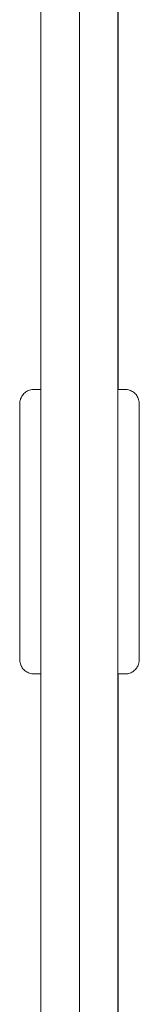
# Model space of a CAD drawing. Header units: inches. Extents: x 1 to 669, y 0 to 417.
# Tile 119 of 256: x 51.4396 to 51.5237, y 376.6244 to 377.3164. Entities that reach past the tile are written whole.
import ezdxf

# ---------------------------------------------------------------- set-up
doc = ezdxf.new("R2010")
doc.units = ezdxf.units.IN
doc.header["$LTSCALE"] = 12
doc.header["$MEASUREMENT"] = 0
doc.layers.add('X', color=1, linetype='CONTINUOUS')

msp = doc.modelspace()

# ---------------------------------------------------------------- linework, layer by layer
at = {"layer": 'X', "lineweight": 0}
for p, q in [((51.45455, 374.70295), (51.45455, 377.62795)), ((51.48155, 377.62795), (51.48155, 374.70295)), ((51.48155, 374.70295), (51.48155, 377.62795)), ((51.50855, 377.62795), (51.50855, 374.70295)), ((51.50873, 377.05657), (51.50873, 377.53956)), ((51.44964, 377.05657), (51.45455, 377.05657)), ((51.51364, 377.05657), (51.50864, 377.05657)), ((51.44964, 376.85657), (51.45455, 376.85657)), ((51.51364, 376.85657), (51.50864, 376.85657)), ((51.50873, 375.47457), (51.50873, 376.85657))]:
    msp.add_line(p, q, dxfattribs=at)
for major_axis, start_param, end_param in [((0, 0.1), 0, 1.571631), ((0, -0.1), -1.569962, 0)]:
    msp.add_ellipse((51.50864, 376.95657), major_axis=major_axis, ratio=0.000652, start_param=start_param, end_param=end_param, dxfattribs=at)
for points, knots in [([(51.44964, 376.85657), (51.44856, 376.85657), (51.44746, 376.85675), (51.44543, 376.85744), (51.44447, 376.85795), (51.44277, 376.85922), (51.44202, 376.86001), (51.44081, 376.86176), (51.44034, 376.86274), (51.4399, 376.86425), (51.4398, 376.86476), (51.43972, 376.86536), (51.4397, 376.86547), (51.43968, 376.86565), (51.43968, 376.86573), (51.43967, 376.86588), (51.43966, 376.86596), (51.43965, 376.86608), (51.43965, 376.86613), (51.43965, 376.86623), (51.43965, 376.86627), (51.43964, 376.86638), (51.43964, 376.86643), (51.43964, 376.8666), (51.43964, 376.8667), (51.43963, 376.86727), (51.43963, 376.86798), (51.43962, 376.87143), (51.43962, 376.87562), (51.4396, 376.8865), (51.4396, 376.89311), (51.43959, 376.9081), (51.43959, 376.91665), (51.43958, 376.93461), (51.43958, 376.94424), (51.43958, 376.9547), (51.43958, 376.95559), (51.43958, 376.95919), (51.43958, 376.9619), (51.43958, 376.97272), (51.43959, 376.98083), (51.43959, 376.99745), (51.43959, 377.00599), (51.4396, 377.02085), (51.43961, 377.02736), (51.43962, 377.03764), (51.43962, 377.04152), (51.43963, 377.04487), (51.43963, 377.0456), (51.43964, 377.04629), (51.43964, 377.04645), (51.43964, 377.04666), (51.43964, 377.0467), (51.43965, 377.04691), (51.43965, 377.04696), (51.43966, 377.04709), (51.43966, 377.04719), (51.43968, 377.04742), (51.43969, 377.04754), (51.43972, 377.04779), (51.43973, 377.04791), (51.43978, 377.04825), (51.43982, 377.04847), (51.43997, 377.04914), (51.4401, 377.04959), (51.44057, 377.05086), (51.44099, 377.05166), (51.44212, 377.05324), (51.44288, 377.05401), (51.44459, 377.05526), (51.44556, 377.05576), (51.44755, 377.0564), (51.4486, 377.05657), (51.44964, 377.05657)], [0, 0, 0, 0, 0.0032486, 0.0032486, 0.0064328, 0.0064328, 0.0096193, 0.0096193, 0.0128048, 0.0128048, 0.0143401, 0.0143401, 0.0147049, 0.0147049, 0.0149798, 0.0149798, 0.0153601, 0.0153601, 0.015744, 0.015744, 0.0163792, 0.0163792, 0.017852, 0.017852, 0.0222648, 0.0222648, 0.0355334, 0.0355334, 0.066376, 0.066376, 0.0950772, 0.0950772, 0.1237691, 0.1237691, 0.1524526, 0.1524526, 0.1551505, 0.1551505, 0.1632515, 0.1632515, 0.1877578, 0.1877578, 0.2165773, 0.2165773, 0.2452561, 0.2452561, 0.273948, 0.273948, 0.2861957, 0.2861957, 0.2917486, 0.2917486, 0.2943491, 0.2943491, 0.2949473, 0.2949473, 0.2954957, 0.2954957, 0.2959402, 0.2959402, 0.2963285, 0.2963285, 0.2970034, 0.2970034, 0.2984025, 0.2984025, 0.3010645, 0.3010645, 0.304232, 0.304232, 0.3074179, 0.3074179, 0.3105317, 0.3105317, 0.3105317, 0.3105317]), ([(51.51364, 377.05657), (51.51473, 377.05657), (51.51582, 377.05639), (51.51785, 377.0557), (51.51882, 377.05519), (51.52051, 377.05391), (51.52127, 377.05313), (51.52247, 377.05138), (51.52294, 377.0504), (51.52338, 377.04889), (51.52349, 377.04838), (51.52357, 377.04778), (51.52358, 377.04767), (51.5236, 377.04749), (51.52361, 377.04741), (51.52362, 377.04726), (51.52362, 377.04718), (51.52363, 377.04706), (51.52363, 377.04701), (51.52364, 377.04691), (51.52364, 377.04687), (51.52364, 377.04676), (51.52364, 377.04671), (51.52365, 377.04654), (51.52365, 377.04644), (51.52365, 377.04587), (51.52365, 377.04515), (51.52366, 377.04171), (51.52367, 377.03751), (51.52368, 377.02664), (51.52368, 377.02003), (51.52369, 377.00504), (51.5237, 376.99649), (51.5237, 376.97853), (51.5237, 376.9689), (51.5237, 376.94979), (51.5237, 376.94006), (51.5237, 376.92174), (51.52369, 376.9129), (51.52369, 376.89722), (51.52368, 376.89018), (51.52367, 376.87873), (51.52367, 376.87419), (51.52366, 376.86966), (51.52365, 376.86851), (51.52365, 376.86728), (51.52365, 376.86695), (51.52365, 376.86661), (51.52364, 376.86654), (51.52364, 376.86636), (51.52364, 376.86631), (51.52363, 376.86613), (51.52363, 376.86605), (51.52362, 376.86586), (51.52361, 376.86579), (51.5236, 376.86563), (51.52359, 376.86552), (51.52356, 376.86528), (51.52354, 376.86514), (51.52348, 376.86476), (51.52343, 376.86452), (51.52325, 376.86375), (51.52309, 376.86324), (51.52252, 376.86187), (51.52202, 376.86103), (51.52077, 376.85947), (51.51996, 376.85874), (51.51818, 376.85759), (51.51718, 376.85716), (51.51534, 376.85668), (51.51449, 376.85657), (51.51364, 376.85657)], [0, 0, 0, 0, 0.0032486, 0.0032486, 0.0064328, 0.0064328, 0.0096193, 0.0096193, 0.0128048, 0.0128048, 0.0143401, 0.0143401, 0.0147049, 0.0147049, 0.0149798, 0.0149798, 0.0153601, 0.0153601, 0.015744, 0.015744, 0.0163792, 0.0163792, 0.017852, 0.017852, 0.0222648, 0.0222648, 0.0355334, 0.0355334, 0.066376, 0.066376, 0.0950772, 0.0950772, 0.1237691, 0.1237691, 0.1524526, 0.1524526, 0.1811343, 0.1811343, 0.2098159, 0.2098159, 0.2384989, 0.2384989, 0.2671876, 0.2671876, 0.2814129, 0.2814129, 0.2895598, 0.2895598, 0.2932627, 0.2932627, 0.2946536, 0.2946536, 0.295305, 0.295305, 0.2955888, 0.2955888, 0.2959485, 0.2959485, 0.296377, 0.296377, 0.2971358, 0.2971358, 0.2987506, 0.2987506, 0.3015922, 0.3015922, 0.304771, 0.304771, 0.3079571, 0.3079571, 0.3104865, 0.3104865, 0.3104865, 0.3104865])]:
    msp.add_open_spline(points, degree=3, knots=knots, dxfattribs=at)

doc.saveas('drawing.dxf')
